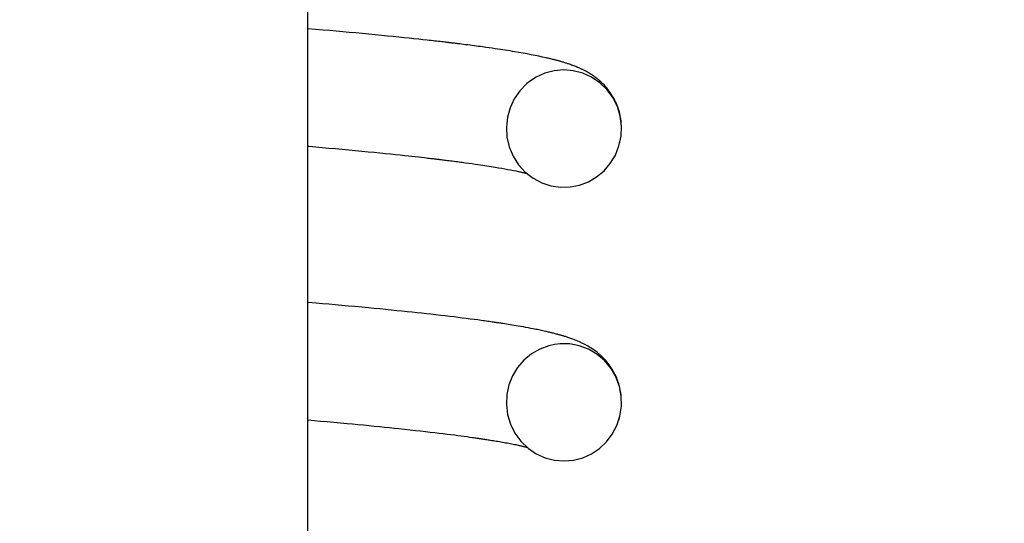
# Model space of a CAD drawing. Extents: x -169 to 7270, y -140 to 2984.
# Tile 195 of 256: x 1846.063 to 1846.736, y 408.679 to 409.023. Entities that reach past the tile are written whole.
import ezdxf

# ---------------------------------------------------------------- set-up
doc = ezdxf.new("R2010")
doc.units = 0
doc.header["$MEASUREMENT"] = 0
doc.header["$PDSIZE"] = 1
doc.layers.get('DEFPOINTS').update_dxf_attribs({"linetype": 'CONTINUOUS'})
doc.layers.add('DIM', color=3, linetype='CONTINUOUS')
doc.layers.add('SPILL-BUCKET', color=1, linetype='CONTINUOUS')
doc.styles.add('SIMPLEX', font='simplex')
doc.dimstyles.new('DIM64', dxfattribs={"dimscale": 64, "dimtxt": 0.09375, "dimasz": 0.09375, "dimexe": 0.0625, "dimexo": 0.0625, "dimgap": 0.046875, "dimtad": 1, "dimdec": 4, "dimzin": 3, "dimdsep": 46, "dimlunit": 4, "dimtxsty": 'SIMPLEX', "dimcen": 0, "dimclrd": 256, "dimclre": 256, "dimclrt": 256, "dimadec": 0, "dimazin": 0, "dimtfac": 1, "dimtdec": 4, "dimtmove": 0, "dimatfit": 3, "dimfxl": 1, "dimfrac": 2, "dimtolj": 1, "dimtzin": 0, "dimarcsym": 0})

# ---------------------------------------------------------------- blocks, each defined once
blk = doc.blocks.new('*D7')
at = {"layer": 'DEFPOINTS', "color": 0, "transparency": 16777216}
for p in [(2010, 414.28861), (1374, 414.00736), (1374, 136.51592)]:
    blk.add_point(p, dxfattribs=at)
at = {"layer": 'DIM', "lineweight": -2, "transparency": 16777216}
for p, q in [((2010, 410.28861), (2010, 132.51592)), ((1374, 410.00736), (1374, 132.51592)), ((2004, 136.51592), (1380, 136.51592))]:
    blk.add_line(p, q, dxfattribs=at)
at = {"layer": 'DIM', "transparency": 16777216}
for points in [[(1380, 137.51592), (1380, 135.51592), (1374, 136.51592)], [(2004, 137.51592), (2004, 135.51592), (2010, 136.51592)]]:
    blk.add_solid(points, dxfattribs=at)
at = {"layer": 'DIM', "transparency": 16777216, "insert": (1692, 144.08735), "char_height": 6, "attachment_point": 5, "style": 'SIMPLEX'}
blk.add_mtext('\\A1;53\'-0" (F.V. TANK SLAB)', dxfattribs=at)

msp = doc.modelspace()

# ---------------------------------------------------------------- linework, layer by layer
at = {"layer": 'SPILL-BUCKET', "color": 7, "linetype": 'Continuous'}
for p, q in [((1846.26012, 407.5464), (1846.26012, 409.05687)), ((1846.27058, 409.016), (1846.26011, 409.01691)), ((1846.27504, 409.01561), (1846.27058, 409.016)), ((1846.27945, 409.01521), (1846.27504, 409.01561)), ((1846.28394, 409.01481), (1846.27945, 409.01521)), ((1846.28837, 409.01441), (1846.28394, 409.01481)), ((1846.29286, 409.01399), (1846.28837, 409.01441)), ((1846.2973, 409.01357), (1846.29286, 409.01399)), ((1846.30177, 409.01315), (1846.2973, 409.01357)), ((1846.30617, 409.01273), (1846.30177, 409.01315)), ((1846.31041, 409.01232), (1846.30617, 409.01273)), ((1846.3146, 409.01191), (1846.31041, 409.01232)), ((1846.31848, 409.01152), (1846.3146, 409.01191)), ((1846.32232, 409.01113), (1846.31848, 409.01152)), ((1846.32588, 409.01076), (1846.32232, 409.01113)), ((1846.32939, 409.0104), (1846.32588, 409.01076)), ((1846.33263, 409.01005), (1846.32939, 409.0104)), ((1846.33583, 409.00971), (1846.33263, 409.01005)), ((1846.33877, 409.00939), (1846.33583, 409.00971)), ((1846.34167, 409.00907), (1846.33877, 409.00939)), ((1846.34302, 409.00892), (1846.34167, 409.00907)), ((1846.34435, 409.00878), (1846.34302, 409.00892)), ((1846.34563, 409.00863), (1846.34435, 409.00878)), ((1846.34689, 409.00849), (1846.34563, 409.00863)), ((1846.3481, 409.00835), (1846.34689, 409.00849)), ((1846.34931, 409.00822), (1846.3481, 409.00835)), ((1846.35044, 409.00808), (1846.34931, 409.00822)), ((1846.35157, 409.00795), (1846.35044, 409.00808)), ((1846.35255, 409.00784), (1846.35157, 409.00795)), ((1846.35352, 409.00773), (1846.35255, 409.00784)), ((1846.35433, 409.00763), (1846.35352, 409.00773)), ((1846.35513, 409.00754), (1846.35433, 409.00763)), ((1846.35577, 409.00746), (1846.35513, 409.00754)), ((1846.3564, 409.00739), (1846.35577, 409.00746)), ((1846.35673, 409.00735), (1846.3564, 409.00739)), ((1846.35706, 409.00731), (1846.35673, 409.00735)), ((1846.35737, 409.00727), (1846.35706, 409.00731)), ((1846.35768, 409.00724), (1846.35737, 409.00727)), ((1846.35812, 409.00718), (1846.35768, 409.00724)), ((1846.35855, 409.00713), (1846.35812, 409.00718)), ((1846.35911, 409.00706), (1846.35855, 409.00713)), ((1846.35967, 409.007), (1846.35911, 409.00706)), ((1846.36036, 409.00691), (1846.35967, 409.007)), ((1846.36105, 409.00683), (1846.36036, 409.00691)), ((1846.36186, 409.00673), (1846.36105, 409.00683)), ((1846.36267, 409.00663), (1846.36186, 409.00673)), ((1846.36387, 409.00648), (1846.36267, 409.00663)), ((1846.36507, 409.00634), (1846.36387, 409.00648)), ((1846.36645, 409.00616), (1846.36507, 409.00634)), ((1846.36783, 409.00599), (1846.36645, 409.00616)), ((1846.36938, 409.00579), (1846.36783, 409.00599)), ((1846.3709, 409.00559), (1846.36938, 409.00579)), ((1846.37241, 409.0054), (1846.3709, 409.00559)), ((1846.3739, 409.0052), (1846.37241, 409.0054)), ((1846.37533, 409.00501), (1846.3739, 409.0052)), ((1846.37674, 409.00482), (1846.37533, 409.00501)), ((1846.3781, 409.00464), (1846.37674, 409.00482)), ((1846.37944, 409.00446), (1846.3781, 409.00464)), ((1846.3817, 409.00415), (1846.37944, 409.00446)), ((1846.38392, 409.00383), (1846.3817, 409.00415)), ((1846.38596, 409.00354), (1846.38392, 409.00383)), ((1846.38797, 409.00325), (1846.38596, 409.00354)), ((1846.38982, 409.00298), (1846.38797, 409.00325)), ((1846.39163, 409.00271), (1846.38982, 409.00298)), ((1846.39332, 409.00245), (1846.39163, 409.00271)), ((1846.39498, 409.00219), (1846.39332, 409.00245)), ((1846.39661, 409.00194), (1846.39498, 409.00219)), ((1846.39823, 409.00168), (1846.39661, 409.00194)), ((1846.39982, 409.00142), (1846.39823, 409.00168)), ((1846.40139, 409.00116), (1846.39982, 409.00142)), ((1846.40432, 409.00066), (1846.40139, 409.00116)), ((1846.40719, 409.00016), (1846.40432, 409.00066)), ((1846.40996, 408.99966), (1846.40719, 409.00016)), ((1846.41267, 408.99915), (1846.40996, 408.99966)), ((1846.41531, 408.99863), (1846.41267, 408.99915)), ((1846.41788, 408.99811), (1846.41531, 408.99863)), ((1846.42045, 408.99756), (1846.41788, 408.99811)), ((1846.42295, 408.99701), (1846.42045, 408.99756)), ((1846.42359, 408.99686), (1846.42295, 408.99701)), ((1846.42424, 408.99671), (1846.42359, 408.99686)), ((1846.42489, 408.99656), (1846.42424, 408.99671)), ((1846.42553, 408.99641), (1846.42489, 408.99656)), ((1846.42616, 408.99625), (1846.42553, 408.99641)), ((1846.42679, 408.9961), (1846.42616, 408.99625)), ((1846.42735, 408.99596), (1846.42679, 408.9961)), ((1846.42792, 408.99582), (1846.42735, 408.99596)), ((1846.42842, 408.99569), (1846.42792, 408.99582)), ((1846.42892, 408.99556), (1846.42842, 408.99569)), ((1846.42938, 408.99544), (1846.42892, 408.99556)), ((1846.42985, 408.99532), (1846.42938, 408.99544)), ((1846.4303, 408.9952), (1846.42985, 408.99532)), ((1846.43074, 408.99508), (1846.4303, 408.9952)), ((1846.43126, 408.99494), (1846.43074, 408.99508)), ((1846.43176, 408.9948), (1846.43126, 408.99494)), ((1846.43234, 408.99464), (1846.43176, 408.9948)), ((1846.43291, 408.99448), (1846.43234, 408.99464)), ((1846.43348, 408.99431), (1846.43291, 408.99448)), ((1846.43404, 408.99415), (1846.43348, 408.99431)), ((1846.43466, 408.99396), (1846.43404, 408.99415)), ((1846.43527, 408.99378), (1846.43466, 408.99396)), ((1846.43577, 408.99362), (1846.43527, 408.99378)), ((1846.43627, 408.99347), (1846.43577, 408.99362)), ((1846.43672, 408.99332), (1846.43627, 408.99347)), ((1846.43717, 408.99317), (1846.43672, 408.99332)), ((1846.43769, 408.99301), (1846.43717, 408.99317)), ((1846.4382, 408.99284), (1846.43769, 408.99301)), ((1846.43889, 408.9926), (1846.4382, 408.99284)), ((1846.43958, 408.99236), (1846.43889, 408.9926)), ((1846.44031, 408.9921), (1846.43958, 408.99236)), ((1846.44105, 408.99183), (1846.44031, 408.9921)), ((1846.44176, 408.99156), (1846.44105, 408.99183)), ((1846.44246, 408.99129), (1846.44176, 408.99156)), ((1846.44314, 408.99102), (1846.44246, 408.99129)), ((1846.44382, 408.99074), (1846.44314, 408.99102)), ((1846.44448, 408.99047), (1846.44382, 408.99074)), ((1846.44514, 408.99018), (1846.44448, 408.99047)), ((1846.44581, 408.98989), (1846.44514, 408.99018)), ((1846.41614, 408.98382), (1846.41285, 408.98176)), ((1846.42208, 408.98651), (1846.41614, 408.98382)), ((1846.42837, 408.98817), (1846.42208, 408.98651)), ((1846.4349, 408.98875), (1846.42837, 408.98817)), ((1846.44143, 408.98823), (1846.4349, 408.98875)), ((1846.44787, 408.98657), (1846.44143, 408.98823)), ((1846.44648, 408.98958), (1846.44581, 408.98989)), ((1846.44681, 408.98943), (1846.44648, 408.98958)), ((1846.44713, 408.98928), (1846.44681, 408.98943)), ((1846.44746, 408.98912), (1846.44713, 408.98928)), ((1846.4478, 408.98896), (1846.44746, 408.98912)), ((1846.44819, 408.98876), (1846.4478, 408.98896)), ((1846.45394, 408.98384), (1846.44787, 408.98657)), ((1846.44859, 408.98856), (1846.44819, 408.98876)), ((1846.44906, 408.98833), (1846.44859, 408.98856)), ((1846.44953, 408.98808), (1846.44906, 408.98833)), ((1846.45007, 408.98779), (1846.44953, 408.98808)), ((1846.45061, 408.98749), (1846.45007, 408.98779)), ((1846.4512, 408.98716), (1846.45061, 408.98749)), ((1846.4518, 408.98682), (1846.4512, 408.98716)), ((1846.45236, 408.98648), (1846.4518, 408.98682)), ((1846.45292, 408.98614), (1846.45236, 408.98648)), ((1846.45356, 408.98573), (1846.45292, 408.98614)), ((1846.45421, 408.98531), (1846.45356, 408.98573)), ((1846.45955, 408.98004), (1846.45394, 408.98384)), ((1846.45479, 408.98492), (1846.45421, 408.98531)), ((1846.45537, 408.98452), (1846.45479, 408.98492)), ((1846.4559, 408.98414), (1846.45537, 408.98452)), ((1846.45644, 408.98375), (1846.4559, 408.98414)), ((1846.45693, 408.98338), (1846.45644, 408.98375)), ((1846.40977, 408.97938), (1846.40503, 408.97457)), ((1846.41285, 408.98176), (1846.40977, 408.97938)), ((1846.45743, 408.98299), (1846.45693, 408.98338)), ((1846.45794, 408.98259), (1846.45743, 408.98299)), ((1846.45846, 408.98217), (1846.45794, 408.98259)), ((1846.45899, 408.98172), (1846.45846, 408.98217)), ((1846.45953, 408.98125), (1846.45899, 408.98172)), ((1846.46011, 408.98073), (1846.45953, 408.98125)), ((1846.46443, 408.97535), (1846.45955, 408.98004)), ((1846.4607, 408.98018), (1846.46011, 408.98073)), ((1846.46157, 408.97935), (1846.4607, 408.98018)), ((1846.46243, 408.97846), (1846.46157, 408.97935)), ((1846.46336, 408.97746), (1846.46243, 408.97846)), ((1846.46426, 408.97641), (1846.46336, 408.97746)), ((1846.40503, 408.97457), (1846.40117, 408.96903)), ((1846.46511, 408.97538), (1846.46426, 408.97641)), ((1846.46849, 408.96981), (1846.46443, 408.97535)), ((1846.46592, 408.97431), (1846.46511, 408.97538)), ((1846.46667, 408.97327), (1846.46592, 408.97431)), ((1846.4674, 408.9722), (1846.46667, 408.97327)), ((1846.46806, 408.97116), (1846.4674, 408.9722)), ((1846.4687, 408.97009), (1846.46806, 408.97116)), ((1846.46927, 408.96905), (1846.4687, 408.97009)), ((1846.40117, 408.96903), (1846.39829, 408.96293)), ((1846.47155, 408.96368), (1846.46849, 408.96981)), ((1846.46984, 408.96797), (1846.46927, 408.96905)), ((1846.47037, 408.96687), (1846.46984, 408.96797)), ((1846.47089, 408.96571), (1846.47037, 408.96687)), ((1846.47138, 408.96453), (1846.47089, 408.96571)), ((1846.47186, 408.96329), (1846.47138, 408.96453)), ((1846.47352, 408.95711), (1846.47155, 408.96368)), ((1846.4723, 408.96199), (1846.47186, 408.96329)), ((1846.39829, 408.96293), (1846.39646, 408.95644)), ((1846.47271, 408.96065), (1846.4723, 408.96199)), ((1846.47314, 408.95909), (1846.47271, 408.96065)), ((1846.4735, 408.95749), (1846.47314, 408.95909)), ((1846.47384, 408.95565), (1846.4735, 408.95749)), ((1846.47437, 408.95029), (1846.47352, 408.95711)), ((1846.39646, 408.95644), (1846.39573, 408.94965)), ((1846.4741, 408.95378), (1846.47384, 408.95565)), ((1846.47407, 408.9435), (1846.47437, 408.95029)), ((1846.47425, 408.95224), (1846.4741, 408.95378)), ((1846.39573, 408.94965), (1846.39614, 408.94283)), ((1846.47265, 408.93686), (1846.47407, 408.9435)), ((1846.26011, 408.93667), (1846.26097, 408.9366)), ((1846.26097, 408.9366), (1846.26549, 408.9362)), ((1846.39614, 408.94283), (1846.3977, 408.93613)), ((1846.47018, 408.93065), (1846.47265, 408.93686)), ((1846.47332, 408.93942), (1846.47337, 408.93964)), ((1846.26549, 408.9362), (1846.26996, 408.9358)), ((1846.26996, 408.9358), (1846.2745, 408.93539)), ((1846.2745, 408.93539), (1846.27899, 408.93499)), ((1846.27899, 408.93499), (1846.28354, 408.93457)), ((1846.28354, 408.93457), (1846.28802, 408.93416)), ((1846.28802, 408.93416), (1846.29256, 408.93373)), ((1846.29256, 408.93373), (1846.29703, 408.9333)), ((1846.29703, 408.9333), (1846.30122, 408.9329)), ((1846.30122, 408.9329), (1846.30535, 408.93249)), ((1846.30535, 408.93249), (1846.30919, 408.93211)), ((1846.30919, 408.93211), (1846.31298, 408.93173)), ((1846.31298, 408.93173), (1846.31649, 408.93137)), ((1846.31649, 408.93137), (1846.31995, 408.93101)), ((1846.31995, 408.93101), (1846.32314, 408.93067)), ((1846.32314, 408.93067), (1846.32629, 408.93034)), ((1846.32629, 408.93034), (1846.32877, 408.93007)), ((1846.32877, 408.93007), (1846.33121, 408.92981)), ((1846.33121, 408.92981), (1846.33348, 408.92956)), ((1846.3977, 408.93613), (1846.40036, 408.92979)), ((1846.40036, 408.92979), (1846.40404, 408.92403)), ((1846.46673, 408.92492), (1846.47018, 408.93065)), ((1846.33348, 408.92956), (1846.33572, 408.92931)), ((1846.33572, 408.92931), (1846.3378, 408.92907)), ((1846.3378, 408.92907), (1846.33985, 408.92884)), ((1846.33985, 408.92884), (1846.34097, 408.92871)), ((1846.34097, 408.92871), (1846.34209, 408.92858)), ((1846.34209, 408.92858), (1846.34308, 408.92847)), ((1846.34308, 408.92847), (1846.34405, 408.92836)), ((1846.34405, 408.92836), (1846.34487, 408.92826)), ((1846.34487, 408.92826), (1846.34567, 408.92816)), ((1846.34567, 408.92816), (1846.34632, 408.92809)), ((1846.34632, 408.92809), (1846.34696, 408.92801)), ((1846.34696, 408.92801), (1846.34729, 408.92797)), ((1846.34729, 408.92797), (1846.34762, 408.92793)), ((1846.34762, 408.92793), (1846.34791, 408.9279)), ((1846.34791, 408.9279), (1846.3482, 408.92786)), ((1846.3482, 408.92786), (1846.3486, 408.92782)), ((1846.3486, 408.92782), (1846.34899, 408.92777)), ((1846.34899, 408.92777), (1846.34951, 408.92771)), ((1846.34951, 408.92771), (1846.35003, 408.92765)), ((1846.35003, 408.92765), (1846.35067, 408.92757)), ((1846.35067, 408.92757), (1846.3513, 408.92749)), ((1846.3513, 408.92749), (1846.35206, 408.9274)), ((1846.35206, 408.9274), (1846.35282, 408.92731)), ((1846.35282, 408.92731), (1846.35369, 408.9272)), ((1846.35369, 408.9272), (1846.35456, 408.92709)), ((1846.35456, 408.92709), (1846.35557, 408.92697)), ((1846.35557, 408.92697), (1846.35657, 408.92684)), ((1846.35657, 408.92684), (1846.35769, 408.9267)), ((1846.35769, 408.9267), (1846.3588, 408.92656)), ((1846.3588, 408.92656), (1846.35999, 408.92641)), ((1846.35999, 408.92641), (1846.36117, 408.92625)), ((1846.36117, 408.92625), (1846.36231, 408.92611)), ((1846.36231, 408.92611), (1846.36345, 408.92596)), ((1846.36345, 408.92596), (1846.36455, 408.92581)), ((1846.36455, 408.92581), (1846.36563, 408.92567)), ((1846.36563, 408.92567), (1846.36668, 408.92553)), ((1846.36668, 408.92553), (1846.36772, 408.92539)), ((1846.36772, 408.92539), (1846.37001, 408.92507)), ((1846.37001, 408.92507), (1846.37226, 408.92476)), ((1846.37226, 408.92476), (1846.37431, 408.92447)), ((1846.37431, 408.92447), (1846.37632, 408.92418)), ((1846.37632, 408.92418), (1846.37795, 408.92394)), ((1846.37795, 408.92394), (1846.37956, 408.9237)), ((1846.37956, 408.9237), (1846.38103, 408.92348)), ((1846.38103, 408.92348), (1846.38249, 408.92325)), ((1846.38249, 408.92325), (1846.3839, 408.92303)), ((1846.3839, 408.92303), (1846.38528, 408.92281)), ((1846.40404, 408.92403), (1846.40865, 408.91897)), ((1846.46244, 408.91993), (1846.46673, 408.92492)), ((1846.38528, 408.92281), (1846.38664, 408.92259)), ((1846.38664, 408.92259), (1846.38798, 408.92238)), ((1846.38798, 408.92238), (1846.39029, 408.92199)), ((1846.39029, 408.92199), (1846.39253, 408.9216)), ((1846.39253, 408.9216), (1846.39467, 408.92122)), ((1846.39467, 408.92122), (1846.39671, 408.92084)), ((1846.39671, 408.92084), (1846.39866, 408.92048)), ((1846.39866, 408.92048), (1846.40052, 408.92011)), ((1846.40052, 408.92011), (1846.40232, 408.91974)), ((1846.40232, 408.91974), (1846.40401, 408.91938)), ((1846.40401, 408.91938), (1846.40469, 408.91923)), ((1846.40469, 408.91923), (1846.40534, 408.91909)), ((1846.40534, 408.91909), (1846.40599, 408.91894)), ((1846.40599, 408.91894), (1846.40661, 408.9188)), ((1846.40661, 408.9188), (1846.40723, 408.91865)), ((1846.40723, 408.91865), (1846.40782, 408.91851)), ((1846.40782, 408.91851), (1846.40835, 408.91838)), ((1846.40835, 408.91838), (1846.40887, 408.91825)), ((1846.40865, 408.91897), (1846.41398, 408.91485)), ((1846.40887, 408.91825), (1846.40929, 408.91814)), ((1846.40929, 408.91814), (1846.40969, 408.91804)), ((1846.40969, 408.91804), (1846.40978, 408.91802)), ((1846.4574, 408.91571), (1846.46244, 408.91993)), ((1846.41398, 408.91485), (1846.41992, 408.91169)), ((1846.41992, 408.91169), (1846.42621, 408.90964)), ((1846.42621, 408.90964), (1846.43275, 408.90868)), ((1846.43928, 408.90885), (1846.44568, 408.91011)), ((1846.44568, 408.91011), (1846.45177, 408.91242)), ((1846.45177, 408.91242), (1846.4574, 408.91571)), ((1846.43275, 408.90868), (1846.43928, 408.90885)), ((1846.26575, 408.82949), (1846.26012, 408.82998)), ((1846.27009, 408.82911), (1846.26575, 408.82949)), ((1846.27439, 408.82873), (1846.27009, 408.82911)), ((1846.27884, 408.82833), (1846.27439, 408.82873)), ((1846.28325, 408.82794), (1846.27884, 408.82833)), ((1846.28779, 408.82752), (1846.28325, 408.82794)), ((1846.29228, 408.82711), (1846.28779, 408.82752)), ((1846.2969, 408.82668), (1846.29228, 408.82711)), ((1846.30147, 408.82625), (1846.2969, 408.82668)), ((1846.30543, 408.82587), (1846.30147, 408.82625)), ((1846.30935, 408.82549), (1846.30543, 408.82587)), ((1846.31327, 408.8251), (1846.30935, 408.82549)), ((1846.31715, 408.82472), (1846.31327, 408.8251)), ((1846.32086, 408.82434), (1846.31715, 408.82472)), ((1846.32452, 408.82397), (1846.32086, 408.82434)), ((1846.32801, 408.8236), (1846.32452, 408.82397)), ((1846.33146, 408.82324), (1846.32801, 408.8236)), ((1846.33475, 408.82289), (1846.33146, 408.82324)), ((1846.33799, 408.82254), (1846.33475, 408.82289)), ((1846.34108, 408.8222), (1846.33799, 408.82254)), ((1846.34413, 408.82187), (1846.34108, 408.8222)), ((1846.34753, 408.82148), (1846.34413, 408.82187)), ((1846.35088, 408.8211), (1846.34753, 408.82148)), ((1846.35403, 408.82073), (1846.35088, 408.8211)), ((1846.35714, 408.82037), (1846.35403, 408.82073)), ((1846.36005, 408.82002), (1846.35714, 408.82037)), ((1846.36292, 408.81967), (1846.36005, 408.82002)), ((1846.3656, 408.81933), (1846.36292, 408.81967)), ((1846.36825, 408.819), (1846.3656, 408.81933)), ((1846.371, 408.81864), (1846.36825, 408.819)), ((1846.3737, 408.81829), (1846.371, 408.81864)), ((1846.37617, 408.81797), (1846.3737, 408.81829)), ((1846.3786, 408.81764), (1846.37617, 408.81797)), ((1846.37975, 408.81748), (1846.3786, 408.81764)), ((1846.3809, 408.81732), (1846.37975, 408.81748)), ((1846.38198, 408.81717), (1846.3809, 408.81732)), ((1846.38306, 408.81702), (1846.38198, 408.81717)), ((1846.38408, 408.81688), (1846.38306, 408.81702)), ((1846.38509, 408.81673), (1846.38408, 408.81688)), ((1846.38598, 408.8166), (1846.38509, 408.81673)), ((1846.38686, 408.81648), (1846.38598, 408.8166)), ((1846.38758, 408.81637), (1846.38686, 408.81648)), ((1846.3883, 408.81627), (1846.38758, 408.81637)), ((1846.3888, 408.81619), (1846.3883, 408.81627)), ((1846.3893, 408.81612), (1846.3888, 408.81619)), ((1846.38989, 408.81603), (1846.3893, 408.81612)), ((1846.39048, 408.81594), (1846.38989, 408.81603)), ((1846.39118, 408.81584), (1846.39048, 408.81594)), ((1846.39187, 408.81574), (1846.39118, 408.81584)), ((1846.39266, 408.81561), (1846.39187, 408.81574)), ((1846.39345, 408.8155), (1846.39266, 408.81561)), ((1846.3946, 408.81532), (1846.39345, 408.8155)), ((1846.39573, 408.81514), (1846.3946, 408.81532)), ((1846.39702, 408.81494), (1846.39573, 408.81514)), ((1846.39829, 408.81473), (1846.39702, 408.81494)), ((1846.39968, 408.81451), (1846.39829, 408.81473)), ((1846.40106, 408.81428), (1846.39968, 408.81451)), ((1846.40243, 408.81405), (1846.40106, 408.81428)), ((1846.40379, 408.81382), (1846.40243, 408.81405)), ((1846.40558, 408.81351), (1846.40379, 408.81382)), ((1846.40734, 408.8132), (1846.40558, 408.81351)), ((1846.40907, 408.81289), (1846.40734, 408.8132)), ((1846.41077, 408.81257), (1846.40907, 408.81289)), ((1846.41245, 408.81226), (1846.41077, 408.81257)), ((1846.41411, 408.81194), (1846.41245, 408.81226)), ((1846.41504, 408.81175), (1846.41411, 408.81194)), ((1846.41596, 408.81157), (1846.41504, 408.81175)), ((1846.41691, 408.81138), (1846.41596, 408.81157)), ((1846.41786, 408.81118), (1846.41691, 408.81138)), ((1846.41883, 408.81098), (1846.41786, 408.81118)), ((1846.4198, 408.81077), (1846.41883, 408.81098)), ((1846.42071, 408.81057), (1846.4198, 408.81077)), ((1846.42161, 408.81037), (1846.42071, 408.81057)), ((1846.4224, 408.8102), (1846.42161, 408.81037)), ((1846.42318, 408.81002), (1846.4224, 408.8102)), ((1846.42386, 408.80986), (1846.42318, 408.81002)), ((1846.42453, 408.80971), (1846.42386, 408.80986)), ((1846.42512, 408.80957), (1846.42453, 408.80971)), ((1846.4257, 408.80943), (1846.42512, 408.80957)), ((1846.42622, 408.8093), (1846.4257, 408.80943)), ((1846.42675, 408.80917), (1846.42622, 408.8093)), ((1846.42733, 408.80903), (1846.42675, 408.80917)), ((1846.42791, 408.80889), (1846.42733, 408.80903)), ((1846.42854, 408.80873), (1846.42791, 408.80889)), ((1846.42917, 408.80856), (1846.42854, 408.80873)), ((1846.42981, 408.8084), (1846.42917, 408.80856)), ((1846.43044, 408.80823), (1846.42981, 408.8084)), ((1846.431, 408.80807), (1846.43044, 408.80823)), ((1846.43155, 408.80792), (1846.431, 408.80807)), ((1846.43198, 408.8078), (1846.43155, 408.80792)), ((1846.43241, 408.80768), (1846.43198, 408.8078)), ((1846.43278, 408.80758), (1846.43241, 408.80768)), ((1846.43316, 408.80747), (1846.43278, 408.80758)), ((1846.43357, 408.80735), (1846.43316, 408.80747)), ((1846.43399, 408.80723), (1846.43357, 408.80735)), ((1846.43447, 408.80708), (1846.43399, 408.80723)), ((1846.43495, 408.80694), (1846.43447, 408.80708)), ((1846.43549, 408.80677), (1846.43495, 408.80694)), ((1846.43603, 408.8066), (1846.43549, 408.80677)), ((1846.43663, 408.80642), (1846.43603, 408.8066)), ((1846.43722, 408.80622), (1846.43663, 408.80642)), ((1846.43781, 408.80603), (1846.43722, 408.80622)), ((1846.4384, 408.80583), (1846.43781, 408.80603)), ((1846.43972, 408.80538), (1846.4384, 408.80583)), ((1846.44103, 408.8049), (1846.43972, 408.80538)), ((1846.44225, 408.80444), (1846.44103, 408.8049)), ((1846.44349, 408.80395), (1846.44225, 408.80444)), ((1846.44462, 408.80347), (1846.44349, 408.80395)), ((1846.44577, 408.80297), (1846.44462, 408.80347)), ((1846.44629, 408.80273), (1846.44577, 408.80297)), ((1846.44682, 408.80249), (1846.44629, 408.80273)), ((1846.44733, 408.80225), (1846.44682, 408.80249)), ((1846.44785, 408.802), (1846.44733, 408.80225)), ((1846.44835, 408.80175), (1846.44785, 408.802)), ((1846.41853, 408.79811), (1846.41281, 408.7948)), ((1846.42471, 408.80041), (1846.41853, 408.79811)), ((1846.42856, 408.80127), (1846.42471, 408.80041)), ((1846.43248, 408.80174), (1846.42856, 408.80127)), ((1846.43906, 408.80161), (1846.43248, 408.80174)), ((1846.44552, 408.80038), (1846.43906, 408.80161)), ((1846.45178, 408.79802), (1846.44552, 408.80038)), ((1846.44886, 408.80149), (1846.44835, 408.80175)), ((1846.4494, 408.80121), (1846.44886, 408.80149)), ((1846.44995, 408.80092), (1846.4494, 408.80121)), ((1846.45056, 408.80059), (1846.44995, 408.80092)), ((1846.45117, 408.80024), (1846.45056, 408.80059)), ((1846.45187, 408.79984), (1846.45117, 408.80024)), ((1846.45756, 408.79462), (1846.45178, 408.79802)), ((1846.45258, 408.79942), (1846.45187, 408.79984)), ((1846.45347, 408.79886), (1846.45258, 408.79942)), ((1846.45438, 408.79826), (1846.45347, 408.79886)), ((1846.4554, 408.79756), (1846.45438, 408.79826)), ((1846.45642, 408.79683), (1846.4554, 408.79756)), ((1846.45703, 408.79637), (1846.45642, 408.79683)), ((1846.45764, 408.79589), (1846.45703, 408.79637)), ((1846.45814, 408.79549), (1846.45764, 408.79589)), ((1846.45865, 408.79507), (1846.45814, 408.79549)), ((1846.40774, 408.79058), (1846.40343, 408.78558)), ((1846.41281, 408.7948), (1846.40774, 408.79058)), ((1846.46274, 408.79022), (1846.45756, 408.79462)), ((1846.45906, 408.79472), (1846.45865, 408.79507)), ((1846.45948, 408.79436), (1846.45906, 408.79472)), ((1846.45987, 408.79402), (1846.45948, 408.79436)), ((1846.46025, 408.79367), (1846.45987, 408.79402)), ((1846.46131, 408.79267), (1846.46025, 408.79367)), ((1846.46236, 408.79161), (1846.46131, 408.79267)), ((1846.46338, 408.7905), (1846.46236, 408.79161)), ((1846.46711, 408.785), (1846.46274, 408.79022)), ((1846.46437, 408.78935), (1846.46338, 408.7905)), ((1846.46517, 408.78837), (1846.46437, 408.78935)), ((1846.40343, 408.78558), (1846.39997, 408.77987)), ((1846.46594, 408.78736), (1846.46517, 408.78837)), ((1846.46666, 408.78635), (1846.46594, 408.78736)), ((1846.46738, 408.78529), (1846.46666, 408.78635)), ((1846.47054, 408.77905), (1846.46711, 408.785)), ((1846.4682, 408.784), (1846.46738, 408.78529)), ((1846.469, 408.78262), (1846.4682, 408.784)), ((1846.46986, 408.78099), (1846.469, 408.78262)), ((1846.39997, 408.77987), (1846.3975, 408.77366)), ((1846.47067, 408.77928), (1846.46986, 408.78099)), ((1846.47293, 408.77261), (1846.47054, 408.77905)), ((1846.47108, 408.77835), (1846.47067, 408.77928)), ((1846.47147, 408.77738), (1846.47108, 408.77835)), ((1846.47183, 408.77642), (1846.47147, 408.77738)), ((1846.47218, 408.77543), (1846.47183, 408.77642)), ((1846.47249, 408.77446), (1846.47218, 408.77543)), ((1846.3975, 408.77366), (1846.39606, 408.76702)), ((1846.47279, 408.77346), (1846.47249, 408.77446)), ((1846.47307, 408.77241), (1846.47279, 408.77346)), ((1846.47419, 408.76588), (1846.47293, 408.77261)), ((1846.47333, 408.77135), (1846.47307, 408.77241)), ((1846.47354, 408.77034), (1846.47333, 408.77135)), ((1846.47374, 408.76932), (1846.47354, 408.77034)), ((1846.47393, 408.76815), (1846.47374, 408.76932)), ((1846.39606, 408.76702), (1846.39575, 408.76023)), ((1846.47409, 408.76697), (1846.47393, 408.76815)), ((1846.47419, 408.76606), (1846.47409, 408.76697)), ((1846.47431, 408.75903), (1846.47419, 408.76588)), ((1846.39575, 408.76023), (1846.39658, 408.75341)), ((1846.4733, 408.75234), (1846.47431, 408.75903)), ((1846.2601, 408.74974), (1846.26884, 408.74897)), ((1846.26884, 408.74897), (1846.27337, 408.74856)), ((1846.27337, 408.74856), (1846.27785, 408.74816)), ((1846.27785, 408.74816), (1846.28248, 408.74773)), ((1846.39658, 408.75341), (1846.39854, 408.74683)), ((1846.47119, 408.74591), (1846.4733, 408.75234)), ((1846.47254, 408.74961), (1846.47267, 408.75003)), ((1846.47267, 408.75003), (1846.4728, 408.7505)), ((1846.4728, 408.7505), (1846.47293, 408.75101)), ((1846.28248, 408.74773), (1846.28704, 408.74731)), ((1846.28704, 408.74731), (1846.29071, 408.74697)), ((1846.29071, 408.74697), (1846.29434, 408.74663)), ((1846.29434, 408.74663), (1846.29805, 408.74627)), ((1846.29805, 408.74627), (1846.30171, 408.74591)), ((1846.30171, 408.74591), (1846.30537, 408.74556)), ((1846.30537, 408.74556), (1846.30898, 408.74519)), ((1846.30898, 408.74519), (1846.31244, 408.74485)), ((1846.31244, 408.74485), (1846.31586, 408.7445)), ((1846.31586, 408.7445), (1846.31912, 408.74416)), ((1846.31912, 408.74416), (1846.32234, 408.74382)), ((1846.32234, 408.74382), (1846.32623, 408.74341)), ((1846.32623, 408.74341), (1846.33004, 408.743)), ((1846.33004, 408.743), (1846.33363, 408.7426)), ((1846.33363, 408.7426), (1846.33716, 408.74221)), ((1846.33716, 408.74221), (1846.34047, 408.74183)), ((1846.34047, 408.74183), (1846.34372, 408.74146)), ((1846.34372, 408.74146), (1846.34677, 408.7411)), ((1846.39854, 408.74683), (1846.40159, 408.74068)), ((1846.46811, 408.74002), (1846.47119, 408.74591)), ((1846.34677, 408.7411), (1846.34976, 408.74074)), ((1846.34976, 408.74074), (1846.35256, 408.7404)), ((1846.35256, 408.7404), (1846.3553, 408.74007)), ((1846.3553, 408.74007), (1846.35781, 408.73975)), ((1846.35781, 408.73975), (1846.36028, 408.73944)), ((1846.36028, 408.73944), (1846.36256, 408.73914)), ((1846.36256, 408.73914), (1846.36479, 408.73885)), ((1846.36479, 408.73885), (1846.36684, 408.73857)), ((1846.36684, 408.73857), (1846.36886, 408.7383)), ((1846.36886, 408.7383), (1846.3707, 408.73804)), ((1846.3707, 408.73804), (1846.3725, 408.73779)), ((1846.3725, 408.73779), (1846.3733, 408.73768)), ((1846.3733, 408.73768), (1846.37409, 408.73757)), ((1846.37409, 408.73757), (1846.37479, 408.73747)), ((1846.37479, 408.73747), (1846.37548, 408.73737)), ((1846.37548, 408.73737), (1846.37607, 408.73728)), ((1846.37607, 408.73728), (1846.37665, 408.7372)), ((1846.37665, 408.7372), (1846.37715, 408.73712)), ((1846.37715, 408.73712), (1846.37765, 408.73705)), ((1846.37765, 408.73705), (1846.37822, 408.73697)), ((1846.37822, 408.73697), (1846.37879, 408.73688)), ((1846.37879, 408.73688), (1846.37946, 408.73678)), ((1846.37946, 408.73678), (1846.38013, 408.73668)), ((1846.38013, 408.73668), (1846.38086, 408.73657)), ((1846.38086, 408.73657), (1846.38158, 408.73646)), ((1846.38158, 408.73646), (1846.38239, 408.73633)), ((1846.38239, 408.73633), (1846.38319, 408.73621)), ((1846.38319, 408.73621), (1846.38408, 408.73607)), ((1846.38408, 408.73607), (1846.38495, 408.73593)), ((1846.38495, 408.73593), (1846.38591, 408.73578)), ((1846.38591, 408.73578), (1846.38686, 408.73562)), ((1846.38686, 408.73562), (1846.38784, 408.73546)), ((1846.38784, 408.73546), (1846.38881, 408.7353)), ((1846.38881, 408.7353), (1846.3899, 408.73512)), ((1846.3899, 408.73512), (1846.39097, 408.73494)), ((1846.39097, 408.73494), (1846.39205, 408.73475)), ((1846.39205, 408.73475), (1846.39311, 408.73457)), ((1846.40159, 408.74068), (1846.40564, 408.73514)), ((1846.40564, 408.73514), (1846.41051, 408.73043)), ((1846.45933, 408.73023), (1846.4641, 408.73472)), ((1846.4641, 408.73472), (1846.46811, 408.74002)), ((1846.39311, 408.73457), (1846.39418, 408.73437)), ((1846.39418, 408.73437), (1846.39523, 408.73419)), ((1846.39523, 408.73419), (1846.39628, 408.73399)), ((1846.39628, 408.73399), (1846.39731, 408.7338)), ((1846.39731, 408.7338), (1846.39835, 408.7336)), ((1846.39835, 408.7336), (1846.39936, 408.73341)), ((1846.39936, 408.73341), (1846.40034, 408.73321)), ((1846.40034, 408.73321), (1846.40129, 408.73302)), ((1846.40129, 408.73302), (1846.40215, 408.73284)), ((1846.40215, 408.73284), (1846.40298, 408.73267)), ((1846.40298, 408.73267), (1846.40372, 408.73251)), ((1846.40372, 408.73251), (1846.40444, 408.73235)), ((1846.40444, 408.73235), (1846.405, 408.73223)), ((1846.405, 408.73223), (1846.40554, 408.73211)), ((1846.40554, 408.73211), (1846.40604, 408.732)), ((1846.40604, 408.732), (1846.40652, 408.73188)), ((1846.40652, 408.73188), (1846.40697, 408.73178)), ((1846.40697, 408.73178), (1846.4074, 408.73168)), ((1846.4074, 408.73168), (1846.40785, 408.73157)), ((1846.40785, 408.73157), (1846.40829, 408.73146)), ((1846.40829, 408.73146), (1846.40876, 408.73134)), ((1846.40876, 408.73134), (1846.40922, 408.73123)), ((1846.40922, 408.73123), (1846.40977, 408.73109)), ((1846.41051, 408.73043), (1846.41611, 408.72663)), ((1846.45389, 408.72658), (1846.45933, 408.73023)), ((1846.41611, 408.72663), (1846.42217, 408.72389)), ((1846.42217, 408.72389), (1846.42861, 408.72222)), ((1846.42861, 408.72222), (1846.43513, 408.72168)), ((1846.43513, 408.72168), (1846.44166, 408.72225)), ((1846.44166, 408.72225), (1846.44795, 408.7239)), ((1846.44795, 408.7239), (1846.45389, 408.72658))]:
    msp.add_line(p, q, dxfattribs=at)

# ---------------------------------------------------------------- dimensions: what is measured, and where the dimension line sits
at = {"layer": 'DIM'}
dim = msp.add_linear_dim(base=(1374, 136.51592), p1=(2010, 414.28861), p2=(1374, 414.00736), angle=180, text='<> (F.V. TANK SLAB)', dimstyle='DIM64', dxfattribs=at)
dim.commit()
dim.dimension.update_dxf_attribs({"geometry": '*D7', "text_midpoint": (1692, 144.08735)})

doc.saveas('drawing.dxf')
